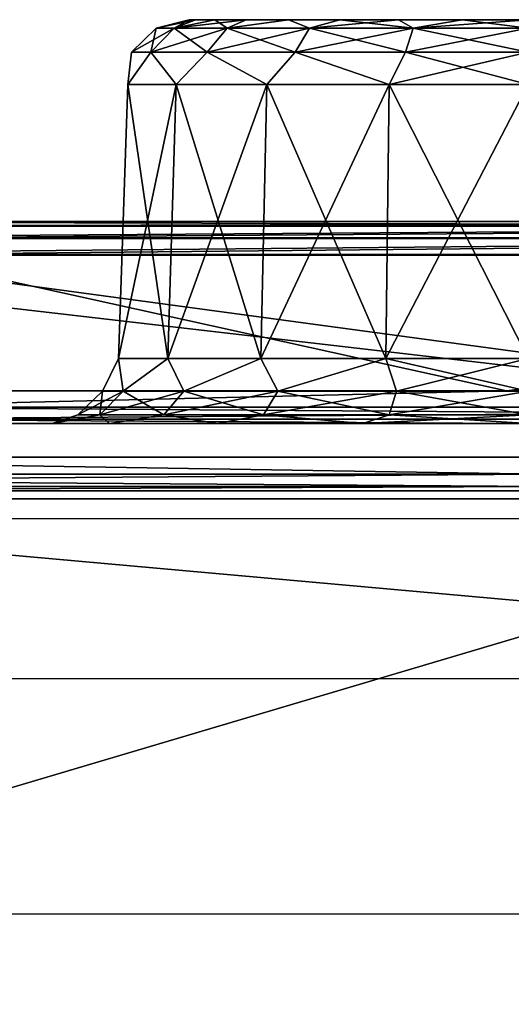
# Model space of a CAD drawing. Header units: millimetres. Extents: x -125 to 125, y -46 to 12.
# Tile 43 of 113: x -37.27 to -33.63, y 5.19 to 12.5. Entities that reach past the tile are written whole.
import ezdxf

# ---------------------------------------------------------------- set-up
doc = ezdxf.new("R2010")
doc.units = ezdxf.units.MM
doc.header["$LTSCALE"] = 26.699852
for name, color, linetype in [('1', 7, 'CONTINUOUS'), ('12', 7, 'CONTINUOUS'), ('180', 7, 'CONTINUOUS'), ('182', 7, 'CONTINUOUS'), ('183', 7, 'CONTINUOUS'), ('2', 7, 'CONTINUOUS'), ('3', 7, 'CONTINUOUS'), ('34', 7, 'CONTINUOUS'), ('35', 7, 'CONTINUOUS'), ('36', 7, 'CONTINUOUS'), ('4', 7, 'CONTINUOUS'), ('5', 7, 'CONTINUOUS'), ('50', 7, 'CONTINUOUS'), ('6', 7, 'CONTINUOUS'), ('64', 7, 'CONTINUOUS'), ('89', 7, 'CONTINUOUS'), ('90', 7, 'CONTINUOUS'), ('93', 7, 'CONTINUOUS'), ('94', 7, 'CONTINUOUS'), ('95', 7, 'CONTINUOUS'), ('97', 7, 'CONTINUOUS'), ('98', 7, 'CONTINUOUS')]:
    doc.layers.add(name, color=color, linetype=linetype)

msp = doc.modelspace()

# ---------------------------------------------------------------- linework, layer by layer
at = {"layer": '1', "linetype": 'Continuous'}
for points in [[(-40.7359, 11, -118.0725), (-53.535, 11, -112.8474), (-12.9907, 11, -116.9241), (-40.7359, 11, -118.0725)], [(-25.8225, 11, -114.7746), (-53.535, 11, -112.8474), (-38.3385, 11, -111.2212), (-25.8225, 11, -114.7746)], [(-12.9907, 11, -116.9241), (-53.535, 11, -112.8474), (-25.8225, 11, -114.7746), (-12.9907, 11, -116.9241)], [(-53.4265, 11, 112.6222), (-40.6533, 11, 117.8366), (-25.8224, 11, 114.7746), (-53.4265, 11, 112.6222)], [(-38.3384, 11, 111.2212), (-53.4265, 11, 112.6222), (-25.8224, 11, 114.7746), (-38.3384, 11, 111.2212)], [(0, 11, -117.6435), (-40.7359, 11, -118.0725), (-12.9907, 11, -116.9241), (0, 11, -117.6435)], [(40.7359, 11, -118.0725), (-40.7359, 11, -118.0725), (0, 11, -117.6435), (40.7359, 11, -118.0725)], [(27.4376, 11, -121.8512), (-40.7359, 11, -118.0725), (40.7359, 11, -118.0725), (27.4376, 11, -121.8512)], [(-27.4376, 11, -121.8512), (-40.7359, 11, -118.0725), (27.4376, 11, -121.8512), (-27.4376, 11, -121.8512)], [(-25.8224, 11, 114.7746), (-40.6533, 11, 117.8366), (-12.9906, 11, 116.9241), (-25.8224, 11, 114.7746)], [(-12.9906, 11, 116.9241), (-40.6533, 11, 117.8366), (0, 11, 117.6435), (-12.9906, 11, 116.9241)], [(-27.382, 11, 121.6075), (40.6533, 11, 117.8366), (-40.6533, 11, 117.8366), (-27.382, 11, 121.6075)], [(-40.6533, 11, 117.8366), (40.6533, 11, 117.8366), (0, 11, 117.6435), (-40.6533, 11, 117.8366)]]:
    msp.add_3dface(points, dxfattribs=at)
at = {"layer": '12', "linetype": 'Continuous'}
for points in [[(-36.0172, 12.5, 30.8556), (-35.9688, 12.5, 31.3467), (-35.9688, 12.5, 30.3646), (-36.0172, 12.5, 30.8556)], [(-35.9688, 12.5, 31.3467), (-35.8255, 12.5, 31.8189), (-35.9688, 12.5, 30.3646), (-35.9688, 12.5, 31.3467)], [(-35.9688, 12.5, 30.3646), (-35.8255, 12.5, 31.8189), (-35.8255, 12.5, 29.8923), (-35.9688, 12.5, 30.3646)], [(-35.8255, 12.5, 31.8189), (-35.5929, 12.5, 32.2541), (-35.8255, 12.5, 29.8923), (-35.8255, 12.5, 31.8189)], [(-35.8255, 12.5, 29.8923), (-35.5929, 12.5, 32.2541), (-35.5929, 12.5, 29.4572), (-35.8255, 12.5, 29.8923)], [(-35.5929, 12.5, 29.4572), (-35.2799, 12.5, 32.6356), (-35.2799, 12.5, 29.0757), (-35.5929, 12.5, 29.4572)], [(-35.5929, 12.5, 32.2541), (-35.2799, 12.5, 32.6356), (-35.5929, 12.5, 29.4572), (-35.5929, 12.5, 32.2541)], [(-35.2799, 12.5, 29.0757), (-34.8984, 12.5, 32.9486), (-34.8984, 12.5, 28.7627), (-35.2799, 12.5, 29.0757)], [(-35.2799, 12.5, 32.6356), (-34.8984, 12.5, 32.9486), (-35.2799, 12.5, 29.0757), (-35.2799, 12.5, 32.6356)], [(-34.8984, 12.5, 32.9486), (-34.4632, 12.5, 33.1812), (-34.8984, 12.5, 28.7627), (-34.8984, 12.5, 32.9486)], [(-34.8984, 12.5, 28.7627), (-34.4632, 12.5, 33.1812), (-34.4632, 12.5, 28.5301), (-34.8984, 12.5, 28.7627)], [(-34.4632, 12.5, 33.1812), (-33.991, 12.5, 33.3245), (-34.4632, 12.5, 28.5301), (-34.4632, 12.5, 33.1812)], [(-34.4632, 12.5, 28.5301), (-33.991, 12.5, 33.3245), (-33.991, 12.5, 28.3868), (-34.4632, 12.5, 28.5301)], [(-33.5, 12.5, 33.3728), (-33.5, 12.5, 28.3385), (-33.991, 12.5, 28.3868), (-33.5, 12.5, 33.3728)], [(-33.991, 12.5, 33.3245), (-33.5, 12.5, 33.3728), (-33.991, 12.5, 28.3868), (-33.991, 12.5, 33.3245)]]:
    msp.add_3dface(points, dxfattribs=at)
at = {"layer": '180', "color": 2, "linetype": 'Continuous'}
for points in [[(-43.0735, 8.9417, 115.365), (-30.111, 8.9417, 119.4058), (-40.5013, 5.8556, 115.746), (-43.0735, 8.9417, 115.365)], [(-40.5013, 5.8556, 115.746), (-30.111, 8.9417, 119.4058), (-27.2872, 5.8556, 119.5529), (-40.5013, 5.8556, 115.746)]]:
    msp.add_3dface(points, dxfattribs=at)
at = {"layer": '182', "color": 253, "linetype": 'Continuous', "true_color": 0xa2afbf}
for points in [[(-27.8151, 8.9417, -121.866), (-40.7079, -44.1324, -117.2055), (-41.2848, 8.9417, -117.9854), (-27.8151, 8.9417, -121.866)], [(-39.9498, -44.3837, -117.4614), (-40.7079, -44.1324, -117.2055), (-27.8151, 8.9417, -121.866), (-39.9498, -44.3837, -117.4614)], [(-39.159, -44.5089, -117.7251), (-39.9498, -44.3837, -117.4614), (-27.8151, 8.9417, -121.866), (-39.159, -44.5089, -117.7251)], [(-38.3593, -44.504, -117.9882), (-39.159, -44.5089, -117.7251), (-27.8151, 8.9417, -121.866), (-38.3593, -44.504, -117.9882)], [(-37.574, -44.3699, -118.2431), (-38.3593, -44.504, -117.9882), (-27.8151, 8.9417, -121.866), (-37.574, -44.3699, -118.2431)], [(-36.825, -44.1125, -118.4832), (-37.574, -44.3699, -118.2431), (-27.8151, 8.9417, -121.866), (-36.825, -44.1125, -118.4832)], [(-35.4988, -43.2558, -118.9028), (-36.825, -44.1125, -118.4832), (-27.8151, 8.9417, -121.866), (-35.4988, -43.2558, -118.9028)], [(-35.1211, -43.0322, -119.019), (-35.4988, -43.2558, -118.9028), (-27.8151, 8.9417, -121.866), (-35.1211, -43.0322, -119.019)], [(-34.9052, -42.981, -119.0835), (-35.1211, -43.0322, -119.019), (-27.8151, 8.9417, -121.866), (-34.9052, -42.981, -119.0835)], [(-34.6835, -42.9741, -119.1483), (-34.9052, -42.981, -119.0835), (-27.8151, 8.9417, -121.866), (-34.6835, -42.9741, -119.1483)], [(-34.2616, -43.0906, -119.2682), (-34.6835, -42.9741, -119.1483), (-27.8151, 8.9417, -121.866), (-34.2616, -43.0906, -119.2682)], [(-33.9205, -43.3599, -119.3608), (-34.2616, -43.0906, -119.2682), (-27.8151, 8.9417, -121.866), (-33.9205, -43.3599, -119.3608)], [(-32.7258, -44.3788, -119.6754), (-33.9205, -43.3599, -119.3608), (-27.8151, 8.9417, -121.866), (-32.7258, -44.3788, -119.6754)]]:
    msp.add_3dface(points, dxfattribs=at)
at = {"layer": '183', "color": 253, "linetype": 'Continuous', "true_color": 0xa2afbf}
for points in [[(-35.4988, -43.2558, 118.9028), (-43.6866, 8.9417, 117.1174), (-36.8187, -44.1097, 118.4852), (-35.4988, -43.2558, 118.9028)], [(-35.3197, -43.1241, 118.9586), (-43.6866, 8.9417, 117.1174), (-35.4988, -43.2558, 118.9028), (-35.3197, -43.1241, 118.9586)], [(-35.12, -43.0318, 119.0194), (-43.6866, 8.9417, 117.1174), (-35.3197, -43.1241, 118.9586), (-35.12, -43.0318, 119.0194)], [(-34.9047, -42.9809, 119.0836), (-43.6866, 8.9417, 117.1174), (-35.12, -43.0318, 119.0194), (-34.9047, -42.9809, 119.0836)], [(-34.6831, -42.9741, 119.1485), (-43.6866, 8.9417, 117.1174), (-34.9047, -42.9809, 119.0836), (-34.6831, -42.9741, 119.1485)], [(-34.4651, -43.0117, 119.211), (-43.6866, 8.9417, 117.1174), (-34.6831, -42.9741, 119.1485), (-34.4651, -43.0117, 119.211)], [(-34.26, -43.0915, 119.2687), (-43.6866, 8.9417, 117.1174), (-34.4651, -43.0117, 119.211), (-34.26, -43.0915, 119.2687)], [(-33.9205, -43.3599, 119.3608), (-43.6866, 8.9417, 117.1174), (-34.26, -43.0915, 119.2687), (-33.9205, -43.3599, 119.3608)], [(-32.7207, -44.3819, 119.6768), (-43.6866, 8.9417, 117.1174), (-33.9205, -43.3599, 119.3608), (-32.7207, -44.3819, 119.6768)], [(-32.0124, -44.7358, 119.8618), (-43.6866, 8.9417, 117.1174), (-32.7207, -44.3819, 119.6768), (-32.0124, -44.7358, 119.8618)], [(-31.2529, -44.9719, 120.0578), (-43.6866, 8.9417, 117.1174), (-32.0124, -44.7358, 119.8618), (-31.2529, -44.9719, 120.0578)], [(-36.8187, -44.1097, 118.4852), (-43.6866, 8.9417, 117.1174), (-37.5704, -44.369, 118.2442), (-36.8187, -44.1097, 118.4852)], [(-30.4634, -45.0823, 120.2586), (-43.6866, 8.9417, 117.1174), (-31.2529, -44.9719, 120.0578), (-30.4634, -45.0823, 120.2586)], [(-30.5242, 8.9417, 121.2158), (-43.6866, 8.9417, 117.1174), (-30.4634, -45.0823, 120.2586), (-30.5242, 8.9417, 121.2158)]]:
    msp.add_3dface(points, dxfattribs=at)
at = {"layer": '2', "linetype": 'Continuous'}
for points in [[(-117.1172, 9.5), (117.1172, 9.5), (116.3253, 9.5, -13.5962), (-117.1172, 9.5)], [(-116.3253, 9.5, 13.5962), (117.1172, 9.5), (-117.1172, 9.5), (-116.3253, 9.5, 13.5962)], [(-116.3253, 9.5, -13.5962), (-117.1172, 9.5), (116.3253, 9.5, -13.5962), (-116.3253, 9.5, -13.5962)], [(116.3253, 9.5, 13.5962), (117.1172, 9.5), (-116.3253, 9.5, 13.5962), (116.3253, 9.5, 13.5962)], [(-113.9603, 9.5, 27.0088), (116.3253, 9.5, 13.5962), (-116.3253, 9.5, 13.5962), (-113.9603, 9.5, 27.0088)], [(113.9603, 9.5, -27.0088), (-116.3253, 9.5, -13.5962), (116.3253, 9.5, -13.5962), (113.9603, 9.5, -27.0088)], [(-113.9603, 9.5, -27.0088), (-116.3253, 9.5, -13.5962), (113.9603, 9.5, -27.0088), (-113.9603, 9.5, -27.0088)], [(-110.0542, 9.5, 40.0562), (113.9603, 9.5, 27.0088), (-113.9603, 9.5, 27.0088), (-110.0542, 9.5, 40.0562)], [(113.9603, 9.5, 27.0088), (116.3253, 9.5, 13.5962), (-113.9603, 9.5, 27.0088), (113.9603, 9.5, 27.0088)], [(110.0542, 9.5, -40.0562), (-113.9603, 9.5, -27.0088), (113.9603, 9.5, -27.0088), (110.0542, 9.5, -40.0562)], [(-110.0542, 9.5, -40.0562), (-113.9603, 9.5, -27.0088), (110.0542, 9.5, -40.0562), (-110.0542, 9.5, -40.0562)], [(104.6598, 9.5, -52.5619), (-110.0542, 9.5, -40.0562), (110.0542, 9.5, -40.0562), (104.6598, 9.5, -52.5619)], [(-104.6598, 9.5, 52.5619), (110.0542, 9.5, 40.0562), (-110.0542, 9.5, 40.0562), (-104.6598, 9.5, 52.5619)], [(110.0542, 9.5, 40.0562), (113.9603, 9.5, 27.0088), (-110.0542, 9.5, 40.0562), (110.0542, 9.5, 40.0562)], [(-104.6598, 9.5, -52.5619), (-110.0542, 9.5, -40.0562), (104.6598, 9.5, -52.5619), (-104.6598, 9.5, -52.5619)], [(97.8501, 9.5, -64.3568), (-104.6598, 9.5, -52.5619), (104.6598, 9.5, -52.5619), (97.8501, 9.5, -64.3568)], [(-97.8501, 9.5, -64.3568), (-104.6598, 9.5, -52.5619), (97.8501, 9.5, -64.3568), (-97.8501, 9.5, -64.3568)], [(-97.8501, 9.5, 64.3568), (104.6598, 9.5, 52.5619), (-104.6598, 9.5, 52.5619), (-97.8501, 9.5, 64.3568)], [(104.6598, 9.5, 52.5619), (110.0542, 9.5, 40.0562), (-104.6598, 9.5, 52.5619), (104.6598, 9.5, 52.5619)], [(-89.7171, 9.5, -75.2814), (-97.8501, 9.5, -64.3568), (89.7171, 9.5, -75.2814), (-89.7171, 9.5, -75.2814)], [(89.7171, 9.5, -75.2814), (-97.8501, 9.5, -64.3568), (97.8501, 9.5, -64.3568), (89.7171, 9.5, -75.2814)], [(-89.7171, 9.5, 75.2814), (97.8501, 9.5, 64.3568), (-97.8501, 9.5, 64.3568), (-89.7171, 9.5, 75.2814)], [(97.8501, 9.5, 64.3568), (104.6598, 9.5, 52.5619), (-97.8501, 9.5, 64.3568), (97.8501, 9.5, 64.3568)], [(80.3708, 9.5, -85.1879), (-89.7171, 9.5, -75.2814), (89.7171, 9.5, -75.2814), (80.3708, 9.5, -85.1879)], [(-80.3708, 9.5, -85.1879), (-89.7171, 9.5, -75.2814), (80.3708, 9.5, -85.1879), (-80.3708, 9.5, -85.1879)], [(-80.3708, 9.5, 85.1879), (89.7171, 9.5, 75.2814), (-89.7171, 9.5, 75.2814), (-80.3708, 9.5, 85.1879)], [(89.7171, 9.5, 75.2814), (97.8501, 9.5, 64.3568), (-89.7171, 9.5, 75.2814), (89.7171, 9.5, 75.2814)], [(69.9376, 9.5, -93.9423), (-80.3708, 9.5, -85.1879), (80.3708, 9.5, -85.1879), (69.9376, 9.5, -93.9423)], [(-69.9376, 9.5, -93.9423), (-80.3708, 9.5, -85.1879), (69.9376, 9.5, -93.9423), (-69.9376, 9.5, -93.9423)], [(80.3708, 9.5, 85.1879), (89.7171, 9.5, 75.2814), (-80.3708, 9.5, 85.1879), (80.3708, 9.5, 85.1879)], [(-69.9376, 9.5, 93.9423), (80.3708, 9.5, 85.1879), (-80.3708, 9.5, 85.1879), (-69.9376, 9.5, 93.9423)], [(58.5587, 9.5, -101.4264), (-69.9376, 9.5, -93.9423), (69.9376, 9.5, -93.9423), (58.5587, 9.5, -101.4264)], [(-58.5587, 9.5, -101.4264), (-69.9376, 9.5, -93.9423), (58.5587, 9.5, -101.4264), (-58.5587, 9.5, -101.4264)], [(69.9376, 9.5, 93.9423), (80.3708, 9.5, 85.1879), (-69.9376, 9.5, 93.9423), (69.9376, 9.5, 93.9423)], [(-58.5587, 9.5, 101.4264), (69.9376, 9.5, 93.9423), (-69.9376, 9.5, 93.9423), (-58.5587, 9.5, 101.4264)], [(-46.3878, 9.5, -107.5389), (-58.5587, 9.5, -101.4264), (46.3878, 9.5, -107.5389), (-46.3878, 9.5, -107.5389)], [(46.3878, 9.5, -107.5389), (-58.5587, 9.5, -101.4264), (58.5587, 9.5, -101.4264), (46.3878, 9.5, -107.5389)], [(-46.3878, 9.5, 107.5389), (58.5587, 9.5, 101.4264), (-58.5587, 9.5, 101.4264), (-46.3878, 9.5, 107.5389)], [(58.5587, 9.5, 101.4264), (69.9376, 9.5, 93.9423), (-58.5587, 9.5, 101.4264), (58.5587, 9.5, 101.4264)], [(-33.5896, 9.5, -112.197), (-46.3878, 9.5, -107.5389), (33.5896, 9.5, -112.197), (-33.5896, 9.5, -112.197)], [(33.5896, 9.5, -112.197), (-46.3878, 9.5, -107.5389), (46.3878, 9.5, -107.5389), (33.5896, 9.5, -112.197)], [(-33.5896, 9.5, 112.197), (46.3878, 9.5, 107.5389), (-46.3878, 9.5, 107.5389), (-33.5896, 9.5, 112.197)], [(46.3878, 9.5, 107.5389), (58.5587, 9.5, 101.4264), (-46.3878, 9.5, 107.5389), (46.3878, 9.5, 107.5389)]]:
    msp.add_3dface(points, dxfattribs=at)
at = {"layer": '3', "linetype": 'Continuous'}
for points in [[(-123.8684, 9, 13.9564), (-124.6521, 9), (123.8684, 9, 13.9564), (-123.8684, 9, 13.9564)], [(-124.6521, 9), (124.6521, 9), (123.8684, 9, 13.9564), (-124.6521, 9)], [(-123.8684, 9, -13.9564), (124.6521, 9), (-124.6521, 9), (-123.8684, 9, -13.9564)], [(123.8684, 9, -13.9564), (124.6521, 9), (-123.8684, 9, -13.9564), (123.8684, 9, -13.9564)], [(121.5269, 9, 27.7375), (-123.8684, 9, 13.9564), (123.8684, 9, 13.9564), (121.5269, 9, 27.7375)], [(-121.5269, 9, 27.7375), (-123.8684, 9, 13.9564), (121.5269, 9, 27.7375), (-121.5269, 9, 27.7375)], [(-121.5269, 9, -27.7375), (123.8684, 9, -13.9564), (-123.8684, 9, -13.9564), (-121.5269, 9, -27.7375)], [(117.6571, 9, 41.1698), (-121.5269, 9, 27.7375), (121.5269, 9, 27.7375), (117.6571, 9, 41.1698)], [(-117.6571, 9, 41.1698), (-121.5269, 9, 27.7375), (117.6571, 9, 41.1698), (-117.6571, 9, 41.1698)], [(-117.6571, 9, -41.1698), (121.5269, 9, -27.7375), (-121.5269, 9, -27.7375), (-117.6571, 9, -41.1698)], [(121.5269, 9, -27.7375), (123.8684, 9, -13.9564), (-121.5269, 9, -27.7375), (121.5269, 9, -27.7375)], [(112.3078, 9, 54.0843), (-117.6571, 9, 41.1698), (117.6571, 9, 41.1698), (112.3078, 9, 54.0843)], [(-112.3078, 9, 54.0843), (-117.6571, 9, 41.1698), (112.3078, 9, 54.0843), (-112.3078, 9, 54.0843)], [(-112.3078, 9, -54.0843), (117.6571, 9, -41.1698), (-117.6571, 9, -41.1698), (-112.3078, 9, -54.0843)], [(117.6571, 9, -41.1698), (121.5269, 9, -27.7375), (-117.6571, 9, -41.1698), (117.6571, 9, -41.1698)], [(105.5461, 9, 66.3187), (-112.3078, 9, 54.0843), (112.3078, 9, 54.0843), (105.5461, 9, 66.3187)], [(-105.5461, 9, 66.3187), (-112.3078, 9, 54.0843), (105.5461, 9, 66.3187), (-105.5461, 9, 66.3187)], [(-105.5461, 9, -66.3187), (112.3078, 9, -54.0843), (-112.3078, 9, -54.0843), (-105.5461, 9, -66.3187)], [(112.3078, 9, -54.0843), (117.6571, 9, -41.1698), (-112.3078, 9, -54.0843), (112.3078, 9, -54.0843)], [(97.4571, 9, 77.7192), (-105.5461, 9, 66.3187), (105.5461, 9, 66.3187), (97.4571, 9, 77.7192)], [(-97.4571, 9, 77.7192), (-105.5461, 9, 66.3187), (97.4571, 9, 77.7192), (-97.4571, 9, 77.7192)], [(-97.4571, 9, -77.7192), (105.5461, 9, -66.3187), (-105.5461, 9, -66.3187), (-97.4571, 9, -77.7192)], [(105.5461, 9, -66.3187), (112.3078, 9, -54.0843), (-105.5461, 9, -66.3187), (105.5461, 9, -66.3187)], [(88.1425, 9, 88.1423), (-97.4571, 9, 77.7192), (97.4571, 9, 77.7192), (88.1425, 9, 88.1423)], [(-88.1425, 9, 88.1423), (-97.4571, 9, 77.7192), (88.1425, 9, 88.1423), (-88.1425, 9, 88.1423)], [(97.4571, 9, -77.7192), (105.5461, 9, -66.3187), (-97.4571, 9, -77.7192), (97.4571, 9, -77.7192)], [(-88.1425, 9, -88.1423), (97.4571, 9, -77.7192), (-97.4571, 9, -77.7192), (-88.1425, 9, -88.1423)], [(77.7194, 9, 97.4569), (-88.1425, 9, 88.1423), (88.1425, 9, 88.1423), (77.7194, 9, 97.4569)], [(-77.7194, 9, 97.4569), (-88.1425, 9, 88.1423), (77.7194, 9, 97.4569), (-77.7194, 9, 97.4569)], [(88.1425, 9, -88.1423), (97.4571, 9, -77.7192), (-88.1425, 9, -88.1423), (88.1425, 9, -88.1423)], [(-77.7194, 9, -97.4569), (88.1425, 9, -88.1423), (-88.1425, 9, -88.1423), (-77.7194, 9, -97.4569)], [(66.319, 9, 105.5459), (-77.7194, 9, 97.4569), (77.7194, 9, 97.4569), (66.319, 9, 105.5459)], [(-66.319, 9, 105.5459), (-77.7194, 9, 97.4569), (66.319, 9, 105.5459), (-66.319, 9, 105.5459)], [(-66.319, 9, -105.5459), (77.7194, 9, -97.4569), (-77.7194, 9, -97.4569), (-66.319, 9, -105.5459)], [(77.7194, 9, -97.4569), (88.1425, 9, -88.1423), (-77.7194, 9, -97.4569), (77.7194, 9, -97.4569)], [(54.0846, 9, 112.3076), (-66.319, 9, 105.5459), (66.319, 9, 105.5459), (54.0846, 9, 112.3076)], [(-54.0846, 9, 112.3076), (-66.319, 9, 105.5459), (54.0846, 9, 112.3076), (-54.0846, 9, 112.3076)], [(-54.0846, 9, -112.3076), (66.319, 9, -105.5459), (-66.319, 9, -105.5459), (-54.0846, 9, -112.3076)], [(66.319, 9, -105.5459), (77.7194, 9, -97.4569), (-66.319, 9, -105.5459), (66.319, 9, -105.5459)], [(41.1701, 9, 117.657), (-54.0846, 9, 112.3076), (54.0846, 9, 112.3076), (41.1701, 9, 117.657)], [(-41.1701, 9, 117.657), (-54.0846, 9, 112.3076), (41.1701, 9, 117.657), (-41.1701, 9, 117.657)], [(-41.1701, 9, -117.657), (54.0846, 9, -112.3076), (-54.0846, 9, -112.3076), (-41.1701, 9, -117.657)], [(54.0846, 9, -112.3076), (66.319, 9, -105.5459), (-54.0846, 9, -112.3076), (54.0846, 9, -112.3076)], [(27.7378, 9, 121.5268), (-41.1701, 9, 117.657), (41.1701, 9, 117.657), (27.7378, 9, 121.5268)], [(-27.7378, 9, 121.5268), (-41.1701, 9, 117.657), (27.7378, 9, 121.5268), (-27.7378, 9, 121.5268)], [(-27.7378, 9, -121.5268), (41.1701, 9, -117.657), (-41.1701, 9, -117.657), (-27.7378, 9, -121.5268)], [(41.1701, 9, -117.657), (54.0846, 9, -112.3076), (-41.1701, 9, -117.657), (41.1701, 9, -117.657)]]:
    msp.add_3dface(points, dxfattribs=at)
at = {"layer": '34', "linetype": 'Continuous'}
for points in [[(-36.1742, 9.9826, 32.3996), (-36.471, 12.0174, 31.3795), (-36.541, 9.9826, 31.3919), (-36.1742, 9.9826, 32.3996)], [(-36.541, 9.9826, 31.3919), (-36.471, 12.0174, 30.3318), (-36.541, 9.9826, 30.3194), (-36.541, 9.9826, 31.3919)], [(-36.471, 12.0174, 31.3795), (-36.471, 12.0174, 30.3318), (-36.541, 9.9826, 31.3919), (-36.471, 12.0174, 31.3795)], [(-36.541, 9.9826, 30.3194), (-36.1127, 12.0174, 29.3472), (-36.1742, 9.9826, 29.3117), (-36.541, 9.9826, 30.3194)], [(-36.471, 12.0174, 30.3318), (-36.1127, 12.0174, 29.3472), (-36.541, 9.9826, 30.3194), (-36.471, 12.0174, 30.3318)], [(-36.1127, 12.0174, 32.3641), (-36.471, 12.0174, 31.3795), (-36.1742, 9.9826, 32.3996), (-36.1127, 12.0174, 32.3641)], [(-35.4849, 9.9826, 33.2211), (-36.1127, 12.0174, 32.3641), (-36.1742, 9.9826, 32.3996), (-35.4849, 9.9826, 33.2211)], [(-36.1742, 9.9826, 29.3117), (-35.4392, 12.0174, 28.5446), (-35.4849, 9.9826, 28.4902), (-36.1742, 9.9826, 29.3117)], [(-36.1127, 12.0174, 29.3472), (-35.4392, 12.0174, 28.5446), (-36.1742, 9.9826, 29.3117), (-36.1127, 12.0174, 29.3472)], [(-35.4392, 12.0174, 33.1667), (-36.1127, 12.0174, 32.3641), (-35.4849, 9.9826, 33.2211), (-35.4392, 12.0174, 33.1667)], [(-35.4849, 9.9826, 28.4902), (-34.5318, 12.0174, 28.0207), (-34.5561, 9.9826, 27.954), (-35.4849, 9.9826, 28.4902)], [(-35.4392, 12.0174, 28.5446), (-34.5318, 12.0174, 28.0207), (-35.4849, 9.9826, 28.4902), (-35.4392, 12.0174, 28.5446)], [(-34.5561, 9.9826, 33.7573), (-35.4392, 12.0174, 33.1667), (-35.4849, 9.9826, 33.2211), (-34.5561, 9.9826, 33.7573)], [(-34.5318, 12.0174, 33.6906), (-35.4392, 12.0174, 33.1667), (-34.5561, 9.9826, 33.7573), (-34.5318, 12.0174, 33.6906)], [(-33.5, 12.0174, 27.8388), (-33.5, 9.9826, 27.7677), (-34.5561, 9.9826, 27.954), (-33.5, 12.0174, 27.8388)], [(-33.5, 9.9826, 33.9436), (-34.5318, 12.0174, 33.6906), (-34.5561, 9.9826, 33.7573), (-33.5, 9.9826, 33.9436)], [(-34.5318, 12.0174, 28.0207), (-33.5, 12.0174, 27.8388), (-34.5561, 9.9826, 27.954), (-34.5318, 12.0174, 28.0207)], [(-33.5, 9.9826, 33.9436), (-33.5, 12.0174, 33.8725), (-34.5318, 12.0174, 33.6906), (-33.5, 9.9826, 33.9436)]]:
    msp.add_3dface(points, dxfattribs=at)
at = {"layer": '35', "linetype": 'Continuous'}
for points in [[(-46.4867, 9.7435, -107.7684), (-33.6613, 9.7435, -112.4364), (-38.2479, 10.7565, -110.9881), (-46.4867, 9.7435, -107.7684)], [(-38.2479, 10.7565, -110.9881), (-33.6613, 9.7435, -112.4364), (-25.7614, 10.7565, -114.5322), (-38.2479, 10.7565, -110.9881)], [(-33.6613, 9.7435, -112.4364), (-20.3806, 9.7435, -115.584), (-25.7614, 10.7565, -114.5322), (-33.6613, 9.7435, -112.4364)]]:
    msp.add_3dface(points, dxfattribs=at)
at = {"layer": '36', "linetype": 'Continuous'}
for points in [[(-46.4867, 9.7435, 107.7684), (-38.2479, 10.7565, 110.9881), (-33.6613, 9.7435, 112.4364), (-46.4867, 9.7435, 107.7684)], [(-38.2479, 10.7565, 110.9881), (-25.7614, 10.7565, 114.5322), (-33.6613, 9.7435, 112.4364), (-38.2479, 10.7565, 110.9881)], [(-33.6613, 9.7435, 112.4364), (-25.7614, 10.7565, 114.5322), (-20.3806, 9.7435, 115.584), (-33.6613, 9.7435, 112.4364)]]:
    msp.add_3dface(points, dxfattribs=at)
at = {"layer": '4', "linetype": 'Continuous'}
for points in [[(-27.1334, 7.6066, 118.8792), (-40.3422, 8.7934, 115.2913), (-40.273, 7.6066, 115.0938), (-27.1334, 7.6066, 118.8792)], [(-27.18, 8.7934, 119.0832), (-40.3422, 8.7934, 115.2913), (-27.1334, 7.6066, 118.8792), (-27.18, 8.7934, 119.0832)]]:
    msp.add_3dface(points, dxfattribs=at)
at = {"layer": '5', "linetype": 'Continuous'}
for points in [[(-41.2526, 9.25, -117.893), (-40.7359, 11, -118.0725), (-27.7933, 9.25, -121.7706), (-41.2526, 9.25, -117.893)], [(-40.7359, 11, -118.0725), (-27.4376, 11, -121.8512), (-27.7933, 9.25, -121.7706), (-40.7359, 11, -118.0725)]]:
    msp.add_3dface(points, dxfattribs=at)
at = {"layer": '50', "linetype": 'Continuous'}
for points in [[(-36.4442, 12.26, 30.8556), (-36.1267, 12.436, 30.0022), (-36.3001, 12.26, 29.9458), (-36.4442, 12.26, 30.8556)], [(-36.3001, 12.26, 31.7655), (-36.2619, 12.436, 30.8556), (-36.4442, 12.26, 30.8556), (-36.3001, 12.26, 31.7655)], [(-36.2619, 12.436, 30.8556), (-36.1267, 12.436, 30.0022), (-36.4442, 12.26, 30.8556), (-36.2619, 12.436, 30.8556)], [(-36.3001, 12.26, 29.9458), (-35.7344, 12.436, 29.2323), (-35.8819, 12.26, 29.1251), (-36.3001, 12.26, 29.9458)], [(-36.1267, 12.436, 30.0022), (-35.7344, 12.436, 29.2323), (-36.3001, 12.26, 29.9458), (-36.1267, 12.436, 30.0022)], [(-35.8819, 12.26, 32.5862), (-36.1267, 12.436, 31.7091), (-36.3001, 12.26, 31.7655), (-35.8819, 12.26, 32.5862)], [(-36.1267, 12.436, 31.7091), (-36.2619, 12.436, 30.8556), (-36.3001, 12.26, 31.7655), (-36.1267, 12.436, 31.7091)], [(-36.2619, 12.436, 30.8556), (-35.9688, 12.5, 30.3646), (-36.1267, 12.436, 30.0022), (-36.2619, 12.436, 30.8556)], [(-36.1267, 12.436, 31.7091), (-36.0172, 12.5, 30.8556), (-36.2619, 12.436, 30.8556), (-36.1267, 12.436, 31.7091)], [(-36.0172, 12.5, 30.8556), (-35.9688, 12.5, 30.3646), (-36.2619, 12.436, 30.8556), (-36.0172, 12.5, 30.8556)], [(-35.8255, 12.5, 29.8923), (-35.5929, 12.5, 29.4572), (-36.1267, 12.436, 30.0022), (-35.8255, 12.5, 29.8923)], [(-36.1267, 12.436, 30.0022), (-35.5929, 12.5, 29.4572), (-35.7344, 12.436, 29.2323), (-36.1267, 12.436, 30.0022)], [(-35.9688, 12.5, 30.3646), (-35.8255, 12.5, 29.8923), (-36.1267, 12.436, 30.0022), (-35.9688, 12.5, 30.3646)], [(-35.9688, 12.5, 31.3467), (-36.0172, 12.5, 30.8556), (-36.1267, 12.436, 31.7091), (-35.9688, 12.5, 31.3467)], [(-35.8255, 12.5, 31.8189), (-35.9688, 12.5, 31.3467), (-36.1267, 12.436, 31.7091), (-35.8255, 12.5, 31.8189)], [(-35.7344, 12.436, 32.479), (-35.8255, 12.5, 31.8189), (-36.1267, 12.436, 31.7091), (-35.7344, 12.436, 32.479)], [(-35.7344, 12.436, 32.479), (-36.1267, 12.436, 31.7091), (-35.8819, 12.26, 32.5862), (-35.7344, 12.436, 32.479)], [(-35.8819, 12.26, 29.1251), (-35.1234, 12.436, 28.6212), (-35.2306, 12.26, 28.4737), (-35.8819, 12.26, 29.1251)], [(-35.7344, 12.436, 29.2323), (-35.1234, 12.436, 28.6212), (-35.8819, 12.26, 29.1251), (-35.7344, 12.436, 29.2323)], [(-35.2306, 12.26, 33.2376), (-35.7344, 12.436, 32.479), (-35.8819, 12.26, 32.5862), (-35.2306, 12.26, 33.2376)], [(-35.5929, 12.5, 32.2541), (-35.8255, 12.5, 31.8189), (-35.7344, 12.436, 32.479), (-35.5929, 12.5, 32.2541)], [(-35.5929, 12.5, 29.4572), (-35.2799, 12.5, 29.0757), (-35.7344, 12.436, 29.2323), (-35.5929, 12.5, 29.4572)], [(-35.7344, 12.436, 29.2323), (-35.2799, 12.5, 29.0757), (-35.1234, 12.436, 28.6212), (-35.7344, 12.436, 29.2323)], [(-35.2799, 12.5, 32.6356), (-35.5929, 12.5, 32.2541), (-35.7344, 12.436, 32.479), (-35.2799, 12.5, 32.6356)], [(-35.1234, 12.436, 33.0901), (-35.2799, 12.5, 32.6356), (-35.7344, 12.436, 32.479), (-35.1234, 12.436, 33.0901)], [(-35.1234, 12.436, 33.0901), (-35.7344, 12.436, 32.479), (-35.2306, 12.26, 33.2376), (-35.1234, 12.436, 33.0901)], [(-35.2799, 12.5, 29.0757), (-34.8984, 12.5, 28.7627), (-35.1234, 12.436, 28.6212), (-35.2799, 12.5, 29.0757)], [(-34.8984, 12.5, 32.9486), (-35.2799, 12.5, 32.6356), (-35.1234, 12.436, 33.0901), (-34.8984, 12.5, 32.9486)], [(-35.2306, 12.26, 28.4737), (-34.3535, 12.436, 28.2289), (-34.4098, 12.26, 28.0555), (-35.2306, 12.26, 28.4737)], [(-35.1234, 12.436, 28.6212), (-34.3535, 12.436, 28.2289), (-35.2306, 12.26, 28.4737), (-35.1234, 12.436, 28.6212)], [(-34.4098, 12.26, 33.6558), (-35.1234, 12.436, 33.0901), (-35.2306, 12.26, 33.2376), (-34.4098, 12.26, 33.6558)], [(-34.8984, 12.5, 28.7627), (-34.4632, 12.5, 28.5301), (-35.1234, 12.436, 28.6212), (-34.8984, 12.5, 28.7627)], [(-35.1234, 12.436, 28.6212), (-34.4632, 12.5, 28.5301), (-34.3535, 12.436, 28.2289), (-35.1234, 12.436, 28.6212)], [(-34.3535, 12.436, 33.4823), (-34.8984, 12.5, 32.9486), (-35.1234, 12.436, 33.0901), (-34.3535, 12.436, 33.4823)], [(-34.3535, 12.436, 33.4823), (-35.1234, 12.436, 33.0901), (-34.4098, 12.26, 33.6558), (-34.3535, 12.436, 33.4823)], [(-34.4632, 12.5, 33.1812), (-34.8984, 12.5, 32.9486), (-34.3535, 12.436, 33.4823), (-34.4632, 12.5, 33.1812)], [(-34.4632, 12.5, 28.5301), (-33.991, 12.5, 28.3868), (-34.3535, 12.436, 28.2289), (-34.4632, 12.5, 28.5301)], [(-33.991, 12.5, 33.3245), (-34.4632, 12.5, 33.1812), (-34.3535, 12.436, 33.4823), (-33.991, 12.5, 33.3245)], [(-34.3535, 12.436, 28.2289), (-33.5, 12.436, 28.0938), (-34.4098, 12.26, 28.0555), (-34.3535, 12.436, 28.2289)], [(-33.5, 12.26, 33.7999), (-34.3535, 12.436, 33.4823), (-34.4098, 12.26, 33.6558), (-33.5, 12.26, 33.7999)], [(-33.5, 12.436, 28.0938), (-33.5, 12.26, 27.9114), (-34.4098, 12.26, 28.0555), (-33.5, 12.436, 28.0938)], [(-33.5, 12.5, 28.3385), (-33.5, 12.436, 28.0938), (-34.3535, 12.436, 28.2289), (-33.5, 12.5, 28.3385)], [(-33.991, 12.5, 28.3868), (-33.5, 12.5, 28.3385), (-34.3535, 12.436, 28.2289), (-33.991, 12.5, 28.3868)], [(-33.5, 12.436, 33.6175), (-33.991, 12.5, 33.3245), (-34.3535, 12.436, 33.4823), (-33.5, 12.436, 33.6175)], [(-33.5, 12.26, 33.7999), (-33.5, 12.436, 33.6175), (-34.3535, 12.436, 33.4823), (-33.5, 12.26, 33.7999)], [(-33.5, 12.5, 33.3728), (-33.991, 12.5, 33.3245), (-33.5, 12.436, 33.6175), (-33.5, 12.5, 33.3728)], [(-36.471, 12.0174, 31.3795), (-36.1127, 12.0174, 32.3641), (-36.3001, 12.26, 31.7655), (-36.471, 12.0174, 31.3795)], [(-36.471, 12.0174, 30.3318), (-36.4442, 12.26, 30.8556), (-36.3001, 12.26, 29.9458), (-36.471, 12.0174, 30.3318)], [(-36.471, 12.0174, 30.3318), (-36.471, 12.0174, 31.3795), (-36.4442, 12.26, 30.8556), (-36.471, 12.0174, 30.3318)], [(-36.1127, 12.0174, 29.3472), (-36.471, 12.0174, 30.3318), (-36.3001, 12.26, 29.9458), (-36.1127, 12.0174, 29.3472)], [(-36.471, 12.0174, 31.3795), (-36.3001, 12.26, 31.7655), (-36.4442, 12.26, 30.8556), (-36.471, 12.0174, 31.3795)], [(-36.1127, 12.0174, 29.3472), (-36.3001, 12.26, 29.9458), (-35.8819, 12.26, 29.1251), (-36.1127, 12.0174, 29.3472)], [(-36.1127, 12.0174, 32.3641), (-35.8819, 12.26, 32.5862), (-36.3001, 12.26, 31.7655), (-36.1127, 12.0174, 32.3641)], [(-35.4392, 12.0174, 28.5446), (-36.1127, 12.0174, 29.3472), (-35.8819, 12.26, 29.1251), (-35.4392, 12.0174, 28.5446)], [(-36.1127, 12.0174, 32.3641), (-35.4392, 12.0174, 33.1667), (-35.8819, 12.26, 32.5862), (-36.1127, 12.0174, 32.3641)], [(-35.4392, 12.0174, 28.5446), (-35.8819, 12.26, 29.1251), (-35.2306, 12.26, 28.4737), (-35.4392, 12.0174, 28.5446)], [(-35.4392, 12.0174, 33.1667), (-35.2306, 12.26, 33.2376), (-35.8819, 12.26, 32.5862), (-35.4392, 12.0174, 33.1667)], [(-34.5318, 12.0174, 28.0207), (-35.4392, 12.0174, 28.5446), (-35.2306, 12.26, 28.4737), (-34.5318, 12.0174, 28.0207)], [(-35.4392, 12.0174, 33.1667), (-34.5318, 12.0174, 33.6906), (-35.2306, 12.26, 33.2376), (-35.4392, 12.0174, 33.1667)], [(-34.5318, 12.0174, 28.0207), (-35.2306, 12.26, 28.4737), (-34.4098, 12.26, 28.0555), (-34.5318, 12.0174, 28.0207)], [(-34.5318, 12.0174, 33.6906), (-34.4098, 12.26, 33.6558), (-35.2306, 12.26, 33.2376), (-34.5318, 12.0174, 33.6906)], [(-33.5, 12.26, 27.9114), (-34.5318, 12.0174, 28.0207), (-34.4098, 12.26, 28.0555), (-33.5, 12.26, 27.9114)], [(-33.5, 12.0174, 27.8388), (-34.5318, 12.0174, 28.0207), (-33.5, 12.26, 27.9114), (-33.5, 12.0174, 27.8388)], [(-34.5318, 12.0174, 33.6906), (-33.5, 12.0174, 33.8725), (-34.4098, 12.26, 33.6558), (-34.5318, 12.0174, 33.6906)], [(-33.5, 12.0174, 33.8725), (-33.5, 12.26, 33.7999), (-34.4098, 12.26, 33.6558), (-33.5, 12.0174, 33.8725)]]:
    msp.add_3dface(points, dxfattribs=at)
at = {"layer": '6', "linetype": 'Continuous'}
for points in [[(-41.2526, 9.25, 117.893), (-27.7933, 9.25, 121.7706), (-40.7298, 10.75, 118.0746), (-41.2526, 9.25, 117.893)], [(-40.7298, 10.75, 118.0746), (-27.7933, 9.25, 121.7706), (-27.4335, 10.75, 121.8521), (-40.7298, 10.75, 118.0746)]]:
    msp.add_3dface(points, dxfattribs=at)
at = {"layer": '64', "linetype": 'Continuous'}
for points in [[(-36.541, 9.9826, 31.3919), (-36.6605, 9.74, 30.8556), (-36.5058, 9.74, 31.8323), (-36.541, 9.9826, 31.3919)], [(-36.541, 9.9826, 30.3194), (-36.5058, 9.74, 29.879), (-36.6605, 9.74, 30.8556), (-36.541, 9.9826, 30.3194)], [(-36.541, 9.9826, 31.3919), (-36.541, 9.9826, 30.3194), (-36.6605, 9.74, 30.8556), (-36.541, 9.9826, 31.3919)], [(-36.541, 9.9826, 30.3194), (-36.1742, 9.9826, 29.3117), (-36.5058, 9.74, 29.879), (-36.541, 9.9826, 30.3194)], [(-36.1742, 9.9826, 32.3996), (-36.541, 9.9826, 31.3919), (-36.5058, 9.74, 31.8323), (-36.1742, 9.9826, 32.3996)], [(-36.1742, 9.9826, 29.3117), (-36.0569, 9.74, 28.9979), (-36.5058, 9.74, 29.879), (-36.1742, 9.9826, 29.3117)], [(-36.1742, 9.9826, 32.3996), (-36.5058, 9.74, 31.8323), (-36.0569, 9.74, 32.7134), (-36.1742, 9.9826, 32.3996)], [(-36.1742, 9.9826, 29.3117), (-35.4849, 9.9826, 28.4902), (-36.0569, 9.74, 28.9979), (-36.1742, 9.9826, 29.3117)], [(-35.4849, 9.9826, 33.2211), (-36.1742, 9.9826, 32.3996), (-36.0569, 9.74, 32.7134), (-35.4849, 9.9826, 33.2211)], [(-35.4849, 9.9826, 28.4902), (-35.3577, 9.74, 28.2987), (-36.0569, 9.74, 28.9979), (-35.4849, 9.9826, 28.4902)], [(-35.4849, 9.9826, 33.2211), (-36.0569, 9.74, 32.7134), (-35.3577, 9.74, 33.4126), (-35.4849, 9.9826, 33.2211)], [(-34.5561, 9.9826, 33.7573), (-35.4849, 9.9826, 33.2211), (-35.3577, 9.74, 33.4126), (-34.5561, 9.9826, 33.7573)], [(-35.4849, 9.9826, 28.4902), (-34.5561, 9.9826, 27.954), (-35.3577, 9.74, 28.2987), (-35.4849, 9.9826, 28.4902)], [(-34.5561, 9.9826, 33.7573), (-35.3577, 9.74, 33.4126), (-34.4767, 9.74, 33.8615), (-34.5561, 9.9826, 33.7573)], [(-34.5561, 9.9826, 27.954), (-34.4767, 9.74, 27.8498), (-35.3577, 9.74, 28.2987), (-34.5561, 9.9826, 27.954)], [(-33.5, 9.74, 34.0162), (-34.5561, 9.9826, 33.7573), (-34.4767, 9.74, 33.8615), (-33.5, 9.74, 34.0162)], [(-34.5561, 9.9826, 27.954), (-33.5, 9.9826, 27.7677), (-34.4767, 9.74, 27.8498), (-34.5561, 9.9826, 27.954)], [(-33.5, 9.9826, 33.9436), (-34.5561, 9.9826, 33.7573), (-33.5, 9.74, 34.0162), (-33.5, 9.9826, 33.9436)], [(-33.5, 9.9826, 27.7677), (-33.5, 9.74, 27.6951), (-34.4767, 9.74, 27.8498), (-33.5, 9.9826, 27.7677)], [(-36.6793, 9.564, 29.8226), (-36.8429, 9.564, 30.8556), (-36.5058, 9.74, 29.879), (-36.6793, 9.564, 29.8226)], [(-36.8429, 9.564, 30.8556), (-36.6793, 9.564, 31.8887), (-36.6605, 9.74, 30.8556), (-36.8429, 9.564, 30.8556)], [(-36.5058, 9.74, 29.879), (-36.8429, 9.564, 30.8556), (-36.6605, 9.74, 30.8556), (-36.5058, 9.74, 29.879)], [(-36.2045, 9.564, 28.8907), (-36.6793, 9.564, 29.8226), (-36.0569, 9.74, 28.9979), (-36.2045, 9.564, 28.8907)], [(-36.6793, 9.564, 31.8887), (-36.2045, 9.564, 32.8205), (-36.5058, 9.74, 31.8323), (-36.6793, 9.564, 31.8887)], [(-36.6605, 9.74, 30.8556), (-36.6793, 9.564, 31.8887), (-36.5058, 9.74, 31.8323), (-36.6605, 9.74, 30.8556)], [(-36.0569, 9.74, 28.9979), (-36.6793, 9.564, 29.8226), (-36.5058, 9.74, 29.879), (-36.0569, 9.74, 28.9979)], [(-36.5058, 9.74, 31.8323), (-36.2045, 9.564, 32.8205), (-36.0569, 9.74, 32.7134), (-36.5058, 9.74, 31.8323)], [(-35.3577, 9.74, 28.2987), (-36.2045, 9.564, 28.8907), (-36.0569, 9.74, 28.9979), (-35.3577, 9.74, 28.2987)], [(-36.2045, 9.564, 32.8205), (-35.4649, 9.564, 33.5601), (-36.0569, 9.74, 32.7134), (-36.2045, 9.564, 32.8205)], [(-35.4649, 9.564, 28.1512), (-36.2045, 9.564, 28.8907), (-35.3577, 9.74, 28.2987), (-35.4649, 9.564, 28.1512)], [(-36.0569, 9.74, 32.7134), (-35.4649, 9.564, 33.5601), (-35.3577, 9.74, 33.4126), (-36.0569, 9.74, 32.7134)], [(-34.4767, 9.74, 27.8498), (-35.4649, 9.564, 28.1512), (-35.3577, 9.74, 28.2987), (-34.4767, 9.74, 27.8498)], [(-35.4649, 9.564, 33.5601), (-34.533, 9.564, 34.0349), (-35.3577, 9.74, 33.4126), (-35.4649, 9.564, 33.5601)], [(-34.533, 9.564, 27.6764), (-35.4649, 9.564, 28.1512), (-34.4767, 9.74, 27.8498), (-34.533, 9.564, 27.6764)], [(-35.3577, 9.74, 33.4126), (-34.533, 9.564, 34.0349), (-34.4767, 9.74, 33.8615), (-35.3577, 9.74, 33.4126)], [(-34.533, 9.564, 34.0349), (-33.5, 9.564, 34.1985), (-34.4767, 9.74, 33.8615), (-34.533, 9.564, 34.0349)], [(-33.5, 9.74, 27.6951), (-33.5, 9.564, 27.5128), (-34.533, 9.564, 27.6764), (-33.5, 9.74, 27.6951)], [(-33.5, 9.74, 27.6951), (-34.533, 9.564, 27.6764), (-34.4767, 9.74, 27.8498), (-33.5, 9.74, 27.6951)], [(-33.5, 9.564, 34.1985), (-33.5, 9.74, 34.0162), (-34.4767, 9.74, 33.8615), (-33.5, 9.564, 34.1985)], [(-37.0331, 9.5, 30.2327), (-36.6793, 9.564, 29.8226), (-36.6069, 9.5, 29.0618), (-37.0331, 9.5, 30.2327)], [(-36.8429, 9.564, 30.8556), (-36.6793, 9.564, 29.8226), (-37.0331, 9.5, 30.2327), (-36.8429, 9.564, 30.8556)], [(-37.0331, 9.5, 31.4786), (-36.8429, 9.564, 30.8556), (-37.0331, 9.5, 30.2327), (-37.0331, 9.5, 31.4786)], [(-36.6069, 9.5, 32.6495), (-36.6793, 9.564, 31.8887), (-37.0331, 9.5, 31.4786), (-36.6069, 9.5, 32.6495)], [(-36.6793, 9.564, 31.8887), (-36.8429, 9.564, 30.8556), (-37.0331, 9.5, 31.4786), (-36.6793, 9.564, 31.8887)], [(-36.6793, 9.564, 29.8226), (-36.2045, 9.564, 28.8907), (-36.6069, 9.5, 29.0618), (-36.6793, 9.564, 29.8226)], [(-36.2045, 9.564, 32.8205), (-36.6793, 9.564, 31.8887), (-36.6069, 9.5, 32.6495), (-36.2045, 9.564, 32.8205)], [(-36.6069, 9.5, 29.0618), (-36.2045, 9.564, 28.8907), (-35.806, 9.5, 28.1073), (-36.6069, 9.5, 29.0618)], [(-35.806, 9.5, 33.604), (-36.2045, 9.564, 32.8205), (-36.6069, 9.5, 32.6495), (-35.806, 9.5, 33.604)], [(-35.4649, 9.564, 33.5601), (-36.2045, 9.564, 32.8205), (-35.806, 9.5, 33.604), (-35.4649, 9.564, 33.5601)], [(-36.2045, 9.564, 28.8907), (-35.4649, 9.564, 28.1512), (-35.806, 9.5, 28.1073), (-36.2045, 9.564, 28.8907)], [(-35.806, 9.5, 28.1073), (-35.4649, 9.564, 28.1512), (-34.7269, 9.5, 27.4844), (-35.806, 9.5, 28.1073)], [(-34.7269, 9.5, 34.2269), (-35.4649, 9.564, 33.5601), (-35.806, 9.5, 33.604), (-34.7269, 9.5, 34.2269)], [(-34.533, 9.564, 34.0349), (-35.4649, 9.564, 33.5601), (-34.7269, 9.5, 34.2269), (-34.533, 9.564, 34.0349)], [(-35.4649, 9.564, 28.1512), (-34.533, 9.564, 27.6764), (-34.7269, 9.5, 27.4844), (-35.4649, 9.564, 28.1512)], [(-33.5, 9.5, 34.4433), (-34.533, 9.564, 34.0349), (-34.7269, 9.5, 34.2269), (-33.5, 9.5, 34.4433)], [(-33.5, 9.564, 27.5128), (-33.5, 9.5, 27.268), (-34.7269, 9.5, 27.4844), (-33.5, 9.564, 27.5128)], [(-34.533, 9.564, 27.6764), (-33.5, 9.564, 27.5128), (-34.7269, 9.5, 27.4844), (-34.533, 9.564, 27.6764)], [(-33.5, 9.5, 34.4433), (-33.5, 9.564, 34.1985), (-34.533, 9.564, 34.0349), (-33.5, 9.5, 34.4433)]]:
    msp.add_3dface(points, dxfattribs=at)
at = {"layer": '89', "linetype": 'Continuous'}
for points in [[(-33.4059, 9.1251, 120.3172), (-41.2526, 9.25, 117.893), (-46.2187, 9.1251, 116.0001), (-33.4059, 9.1251, 120.3172)], [(-27.7933, 9.25, 121.7706), (-41.2526, 9.25, 117.893), (-33.4059, 9.1251, 120.3172), (-27.7933, 9.25, 121.7706)], [(-33.4059, 9.1251, 120.3172), (-46.2187, 9.1251, 116.0001), (-33.3814, 9.0335, 120.229), (-33.4059, 9.1251, 120.3172)], [(-33.3814, 9.0335, 120.229), (-46.2187, 9.1251, 116.0001), (-46.1848, 9.0335, 115.915), (-33.3814, 9.0335, 120.229)], [(-41.1701, 9, 117.657), (-33.3814, 9.0335, 120.229), (-46.1848, 9.0335, 115.915), (-41.1701, 9, 117.657)], [(-41.1701, 9, 117.657), (-27.7378, 9, 121.5268), (-33.3814, 9.0335, 120.229), (-41.1701, 9, 117.657)]]:
    msp.add_3dface(points, dxfattribs=at)
at = {"layer": '90', "linetype": 'Continuous'}
for points in [[(-46.2187, 9.1251, -116.0001), (-41.2526, 9.25, -117.893), (-33.4059, 9.1251, -120.3172), (-46.2187, 9.1251, -116.0001)], [(-41.2526, 9.25, -117.893), (-27.7933, 9.25, -121.7706), (-33.4059, 9.1251, -120.3172), (-41.2526, 9.25, -117.893)], [(-46.2187, 9.1251, -116.0001), (-33.4059, 9.1251, -120.3172), (-46.1848, 9.0335, -115.915), (-46.2187, 9.1251, -116.0001)], [(-46.1848, 9.0335, -115.915), (-33.4059, 9.1251, -120.3172), (-33.3814, 9.0335, -120.229), (-46.1848, 9.0335, -115.915)], [(-41.1701, 9, -117.657), (-46.1848, 9.0335, -115.915), (-33.3814, 9.0335, -120.229), (-41.1701, 9, -117.657)], [(-27.7378, 9, -121.5268), (-41.1701, 9, -117.657), (-33.3814, 9.0335, -120.229), (-27.7378, 9, -121.5268)]]:
    msp.add_3dface(points, dxfattribs=at)
at = {"layer": '93', "linetype": 'Continuous'}
for points in [[(-33.6613, 9.7435, -112.4364), (-46.4867, 9.7435, -107.7684), (-38.7522, 9.6214, -110.7473), (-33.6613, 9.7435, -112.4364)], [(-33.6613, 9.7435, -112.4364), (-38.7522, 9.6214, -110.7473), (-26.1087, 9.6214, -114.3898), (-33.6613, 9.7435, -112.4364)], [(-20.3806, 9.7435, -115.584), (-33.6613, 9.7435, -112.4364), (-26.1087, 9.6214, -114.3898), (-20.3806, 9.7435, -115.584)], [(-38.7522, 9.6214, -110.7473), (-26.0884, 9.5324, -114.3008), (-26.1087, 9.6214, -114.3898), (-38.7522, 9.6214, -110.7473)], [(-38.722, 9.5324, -110.6612), (-26.0884, 9.5324, -114.3008), (-38.7522, 9.6214, -110.7473), (-38.722, 9.5324, -110.6612)], [(-46.3878, 9.5, -107.5389), (-33.5896, 9.5, -112.197), (-38.722, 9.5324, -110.6612), (-46.3878, 9.5, -107.5389)], [(-38.722, 9.5324, -110.6612), (-33.5896, 9.5, -112.197), (-26.0884, 9.5324, -114.3008), (-38.722, 9.5324, -110.6612)]]:
    msp.add_3dface(points, dxfattribs=at)
at = {"layer": '94', "linetype": 'Continuous'}
for points in [[(-46.4867, 9.7435, 107.7684), (-33.6613, 9.7435, 112.4364), (-38.7522, 9.6214, 110.7473), (-46.4867, 9.7435, 107.7684)], [(-33.6613, 9.7435, 112.4364), (-26.1087, 9.6214, 114.3898), (-38.7522, 9.6214, 110.7473), (-33.6613, 9.7435, 112.4364)], [(-33.6613, 9.7435, 112.4364), (-20.3806, 9.7435, 115.584), (-26.1087, 9.6214, 114.3898), (-33.6613, 9.7435, 112.4364)], [(-26.1087, 9.6214, 114.3898), (-38.722, 9.5324, 110.6612), (-38.7522, 9.6214, 110.7473), (-26.1087, 9.6214, 114.3898)], [(-26.0884, 9.5324, 114.3008), (-38.722, 9.5324, 110.6612), (-26.1087, 9.6214, 114.3898), (-26.0884, 9.5324, 114.3008)], [(-33.5896, 9.5, 112.197), (-46.3878, 9.5, 107.5389), (-38.722, 9.5324, 110.6612), (-33.5896, 9.5, 112.197)], [(-26.0884, 9.5324, 114.3008), (-33.5896, 9.5, 112.197), (-38.722, 9.5324, 110.6612), (-26.0884, 9.5324, 114.3008)]]:
    msp.add_3dface(points, dxfattribs=at)
at = {"layer": '95', "linetype": 'Continuous'}
for points in [[(-25.8225, 11, -114.7746), (-38.3385, 11, -111.2212), (-38.2963, 10.9676, -111.1056), (-25.8225, 11, -114.7746)], [(-25.8225, 11, -114.7746), (-38.2963, 10.9676, -111.1056), (-25.7941, 10.9676, -114.6548), (-25.8225, 11, -114.7746)], [(-38.2963, 10.9676, -111.1056), (-38.2633, 10.8786, -111.0204), (-25.7941, 10.9676, -114.6548), (-38.2963, 10.9676, -111.1056)], [(-38.2633, 10.8786, -111.0204), (-25.7718, 10.8786, -114.5663), (-25.7941, 10.9676, -114.6548), (-38.2633, 10.8786, -111.0204)], [(-38.2633, 10.8786, -111.0204), (-38.2479, 10.7565, -110.9881), (-25.7718, 10.8786, -114.5663), (-38.2633, 10.8786, -111.0204)], [(-38.2479, 10.7565, -110.9881), (-25.7614, 10.7565, -114.5322), (-25.7718, 10.8786, -114.5663), (-38.2479, 10.7565, -110.9881)]]:
    msp.add_3dface(points, dxfattribs=at)
at = {"layer": '97', "linetype": 'Continuous'}
for points in [[(-38.3384, 11, 111.2212), (-25.8224, 11, 114.7746), (-38.2963, 10.9676, 111.1055), (-38.3384, 11, 111.2212)], [(-25.8224, 11, 114.7746), (-25.7941, 10.9676, 114.6548), (-38.2963, 10.9676, 111.1055), (-25.8224, 11, 114.7746)], [(-25.7941, 10.9676, 114.6548), (-38.2633, 10.8786, 111.0204), (-38.2963, 10.9676, 111.1055), (-25.7941, 10.9676, 114.6548)], [(-25.7718, 10.8786, 114.5663), (-38.2633, 10.8786, 111.0204), (-25.7941, 10.9676, 114.6548), (-25.7718, 10.8786, 114.5663)], [(-25.7718, 10.8786, 114.5663), (-38.2479, 10.7565, 110.9881), (-38.2633, 10.8786, 111.0204), (-25.7718, 10.8786, 114.5663)], [(-25.7614, 10.7565, 114.5322), (-38.2479, 10.7565, 110.9881), (-25.7718, 10.8786, 114.5663), (-25.7614, 10.7565, 114.5322)]]:
    msp.add_3dface(points, dxfattribs=at)
at = {"layer": '98', "linetype": 'Continuous'}
for points in [[(-40.6533, 11, 117.8366), (-40.6941, 10.9666, 117.9546), (-27.4096, 10.9666, 121.7293), (-40.6533, 11, 117.8366)], [(-27.382, 11, 121.6075), (-40.6533, 11, 117.8366), (-27.4096, 10.9666, 121.7293), (-27.382, 11, 121.6075)], [(-40.7222, 10.875, 118.0419), (-27.4284, 10.875, 121.8189), (-27.4096, 10.9666, 121.7293), (-40.7222, 10.875, 118.0419)], [(-40.6941, 10.9666, 117.9546), (-40.7222, 10.875, 118.0419), (-27.4096, 10.9666, 121.7293), (-40.6941, 10.9666, 117.9546)], [(-40.7222, 10.875, 118.0419), (-40.7298, 10.75, 118.0746), (-27.4284, 10.875, 121.8189), (-40.7222, 10.875, 118.0419)], [(-40.7298, 10.75, 118.0746), (-27.4335, 10.75, 121.8521), (-27.4284, 10.875, 121.8189), (-40.7298, 10.75, 118.0746)]]:
    msp.add_3dface(points, dxfattribs=at)

doc.saveas('drawing.dxf')
